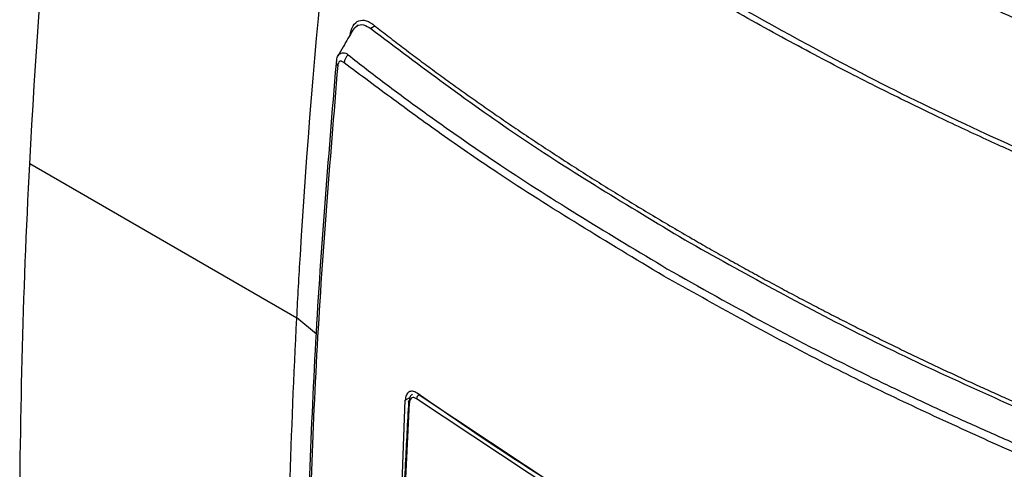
# Model space of a CAD drawing. Extents: x 76 to 839, y -9 to 645.
# Tile 52 of 78: x 666 to 723, y 107 to 133. Entities that reach past the tile are written whole.
import ezdxf

# ---------------------------------------------------------------- set-up
doc = ezdxf.new("R2010")
doc.units = 0
doc.layers.get('0').update_dxf_attribs({"linetype": 'CONTINUOUS'})

msp = doc.modelspace()

# ---------------------------------------------------------------- linework, layer by layer
at = {"color": 7, "linetype": 'CONTINUOUS'}
for p, q in [((685.795, 132.547), (685.724, 132.504)), ((682.271, 115.697), (666.887, 124.579)), ((689.319, 111.275), (697.485, 105.866)), ((687.879, 94.276), (688.514, 110.973)), ((688.375, 102.916), (688.754, 110.814)), ((697.339, 105.635), (689.164, 111.05))]:
    msp.add_line(p, q, dxfattribs=at)
at = {"color": 8, "linetype": 'CONTINUOUS'}
for p, q in [((686.78, 132.507), (686.537, 132.362)), ((683.41, 114.77), (682.272, 115.698)), ((688.514, 110.973), (688.81, 111.144))]:
    msp.add_line(p, q, dxfattribs=at)
at = {"color": 7, "linetype": 'CONTINUOUS', "flags": 128}
msp.add_lwpolyline([(688.754, 110.814), (688.734, 110.831), (688.719, 110.849), (688.711, 110.869), (688.71, 110.889), (688.715, 110.908), (688.727, 110.926), (688.745, 110.943), (688.768, 110.957)], dxfattribs=at)
at = {"color": 7, "linetype": 'CONTINUOUS'}
for centre, radius, start, end in [((684.705, 130.388), 0.172, 149.6325, 243.1915), ((685.667, 130.341), 0.67, 131.0262, 176.3072), ((689.449, 111.02), 0.287, 117.0478, 173.9223)]:
    msp.add_arc(centre, radius, start, end, dxfattribs=at)
for points, knots in [([(666.887, 124.579), (667.508, 136.542), (668.645, 148.769), (670.522, 162.46), (670.699, 163.71), (670.882, 164.961)], [0, 0, 0, 0, 3.469165, 3.469165, 3.816858, 3.816858, 3.816858, 3.816858]), ([(682.271, 115.697), (682.333, 116.899), (683.074, 130.091), (684.445, 143.595), (686.266, 156.08)], [3.636965, 3.636965, 3.636965, 3.636965, 3.834298, 5.798014, 5.798014, 5.798014, 5.798014]), ([(729.903, 130.187), (725.975, 131.894), (718.091, 135.318), (710.976, 139.263), (707.407, 141.241)], [0, 0, 0, 0, 0.498392, 1, 1, 1, 1]), ([(727.677, 123.466), (727.359, 123.601), (726.691, 123.885), (725.644, 124.338), (724.504, 124.838), (723.272, 125.387), (721.95, 125.988), (720.542, 126.64), (719.048, 127.347), (717.472, 128.109), (715.817, 128.928), (714.086, 129.807), (712.282, 130.746), (710.411, 131.75), (708.472, 132.817), (707.175, 133.56), (706.511, 133.94)], [0, 0, 0, 0, 0.0423889, 0.0892462, 0.1405717, 0.1963653, 0.2566265, 0.3213553, 0.3905511, 0.4642139, 0.5423432, 0.6249393, 0.7120021, 0.8035324, 0.8995311, 1, 1, 1, 1]), ([(727.785, 123.705), (725.565, 124.679), (721.124, 126.627), (714.035, 130.102), (709.357, 132.711), (706.685, 134.202)], [0, 0, 0, 0, 0.300087, 0.600172, 1, 1, 1, 1]), ([(685.348, 132.011), (685.376, 132.152), (685.443, 132.495), (685.736, 132.8), (686.082, 132.87), (686.399, 132.778), (686.567, 132.662), (686.653, 132.603)], [0, 0, 0, 0, 0.184221, 0.445613, 0.708645, 0.850875, 1, 1, 1, 1]), ([(685.497, 132.265), (685.309, 131.946), (685.012, 131.441), (684.738, 130.955), (684.638, 130.776)], [0, 0, 0, 0, 0.633161, 1, 1, 1, 1]), ([(685.496, 132.241), (685.572, 132.348), (685.734, 132.571), (686.117, 132.619), (686.396, 132.448), (686.537, 132.362)], [0, 0, 0, 0, 0.308725, 0.649977, 1, 1, 1, 1]), ([(686.537, 132.362), (689.4, 130.204), (695.128, 125.89), (701.662, 121.977), (704.93, 120.021)], [0, 0, 0, 0, 0.499987, 1, 1, 1, 1]), ([(686.653, 132.603), (686.921, 132.394), (687.46, 131.973), (688.283, 131.343), (689.123, 130.709), (689.98, 130.072), (690.854, 129.433), (691.747, 128.79), (692.657, 128.145), (693.586, 127.498), (694.532, 126.848), (695.498, 126.196), (696.482, 125.542), (697.485, 124.886), (698.507, 124.229), (699.548, 123.57), (700.608, 122.91), (701.688, 122.248), (702.788, 121.586), (703.908, 120.923), (704.665, 120.483), (705.046, 120.262)], [0, 0, 0, 0, 0.047911, 0.096345, 0.145305, 0.194788, 0.244797, 0.29533, 0.346388, 0.39797, 0.450078, 0.50271, 0.555867, 0.609549, 0.663755, 0.718486, 0.773741, 0.829521, 0.885824, 0.94265, 1, 1, 1, 1]), ([(684.557, 130.475), (684.571, 130.575), (684.593, 130.731), (684.671, 130.828), (684.699, 130.863)], [0, 0, 0, 0, 0.64119, 1, 1, 1, 1]), ([(684.999, 130.384), (684.957, 130.412), (684.894, 130.455), (684.81, 130.491), (684.751, 130.486), (684.701, 130.454), (684.649, 130.38), (684.636, 130.293), (684.627, 130.235)], [0, 0, 0, 0, 0.251046, 0.376102, 0.5013, 0.626179, 0.751314, 1, 1, 1, 1]), ([(685.228, 130.846), (685.925, 130.303), (687.312, 129.223), (689.506, 127.613), (691.727, 126.039), (696.27, 122.932), (700.339, 120.49), (703.594, 118.536)], [0, 0, 0, 0, 0.126294, 0.251124, 0.375954, 0.500784, 1, 1, 1, 1]), ([(682.763, 97.489), (682.902, 102.906), (683.179, 113.698), (684.092, 124.81), (684.547, 130.344)], [0, 0, 0, 0, 0.501992, 1, 1, 1, 1]), ([(684.627, 130.235), (684.169, 124.654), (683.252, 113.492), (682.974, 102.653), (682.835, 97.234)], [0, 0, 0, 0, 0.500013, 1, 1, 1, 1]), ([(703.407, 118.112), (700.147, 120.069), (695.8, 122.678), (690.768, 126.14), (687.826, 128.271), (685.942, 129.68), (684.999, 130.384)], [0, 0, 0, 0, 0.499957, 0.666649, 0.833345, 1, 1, 1, 1]), ([(666.86, 80.487), (666.499, 87.618), (666.309, 94.859), (666.307, 109.56), (666.494, 117.013), (666.887, 124.578)], [0, 0, 0, 0, 0.5, 0.5, 1, 1, 1, 1]), ([(705.046, 120.262), (705.377, 120.072), (706.035, 119.694), (707.027, 119.134), (708.018, 118.582), (709.009, 118.039), (709.997, 117.504), (710.985, 116.978), (711.97, 116.46), (712.954, 115.95), (713.935, 115.449), (714.914, 114.955), (715.891, 114.47), (716.865, 113.993), (717.836, 113.523), (718.804, 113.062), (719.769, 112.608), (720.73, 112.162), (721.688, 111.724), (722.643, 111.293), (723.593, 110.87), (724.539, 110.454), (725.481, 110.046), (726.11, 109.778), (726.423, 109.644)], [0, 0, 0, 0, 0.04956, 0.09873, 0.14751, 0.195899, 0.243897, 0.291504, 0.33872, 0.385545, 0.431979, 0.478021, 0.523672, 0.568931, 0.613799, 0.658276, 0.702361, 0.746055, 0.789357, 0.832268, 0.874788, 0.916916, 0.958654, 1, 1, 1, 1]), ([(704.93, 120.021), (708.319, 118.135), (715.098, 114.361), (722.57, 111.056), (726.307, 109.403)], [0, 0, 0, 0, 0.500013, 1, 1, 1, 1]), ([(724.747, 107.438), (723.345, 108.066), (720.542, 109.323), (716.45, 111.222), (710.623, 114.089), (706.384, 116.453), (703.407, 118.112)], [0, 0, 0, 0, 0.186651, 0.373342, 0.560029, 1, 1, 1, 1]), ([(703.594, 118.536), (705.475, 117.476), (709.237, 115.354), (713.965, 112.955), (717.571, 111.219), (719.987, 110.097), (722.434, 108.995), (724.12, 108.269), (724.969, 107.904)], [0, 0, 0, 0, 0.27958, 0.559167, 0.669012, 0.778844, 0.888702, 1, 1, 1, 1]), ([(682.245, 71.606), (682.209, 72.321), (681.82, 80.388), (681.523, 94.919), (681.929, 109.114), (682.271, 115.697)], [1.153436, 1.153436, 1.153436, 1.153436, 1.278099, 2.556199, 3.636965, 3.636965, 3.636965, 3.636965]), ([(689.196, 111.367), (689.151, 111.396), (689.062, 111.451), (688.897, 111.493), (688.718, 111.457), (688.561, 111.281), (688.53, 111.077), (688.514, 110.973)], [0, 0, 0, 0, 0.1367652, 0.2672594, 0.5085124, 0.7509763, 1, 1, 1, 1]), ([(688.768, 110.957), (688.779, 111.042), (688.801, 111.209), (688.895, 111.289), (688.942, 111.328)], [0, 0, 0, 0, 0.50567, 1, 1, 1, 1]), ([(702.279, 103.017), (699.999, 104.366), (695.454, 107.053), (691.277, 109.933), (689.196, 111.367)], [0, 0, 0, 0, 0.501881, 1, 1, 1, 1]), ([(688.71, 110.887), (688.644, 109.692), (688.499, 107.05), (688.39, 104.427), (688.331, 102.99)], [0, 0, 0, 0, 0.45248, 1, 1, 1, 1]), ([(689.164, 111.05), (689.114, 111.078), (689.014, 111.132), (688.881, 111.106), (688.783, 111.001), (688.764, 110.876), (688.754, 110.814)], [0, 0, 0, 0, 0.2500128, 0.4998755, 0.749912, 1, 1, 1, 1])]:
    msp.add_open_spline(points, degree=3, knots=knots, dxfattribs=at)
at = {"color": 8, "linetype": 'CONTINUOUS'}
msp.add_open_spline([(684.699, 130.863), (684.735, 130.893), (684.806, 130.952), (684.941, 130.976), (685.114, 130.959), (685.189, 130.884), (685.228, 130.846)], degree=3, knots=[0, 0, 0, 0, 0.244455, 0.488899, 0.738104, 1, 1, 1, 1], dxfattribs=at)

doc.saveas('drawing.dxf')
